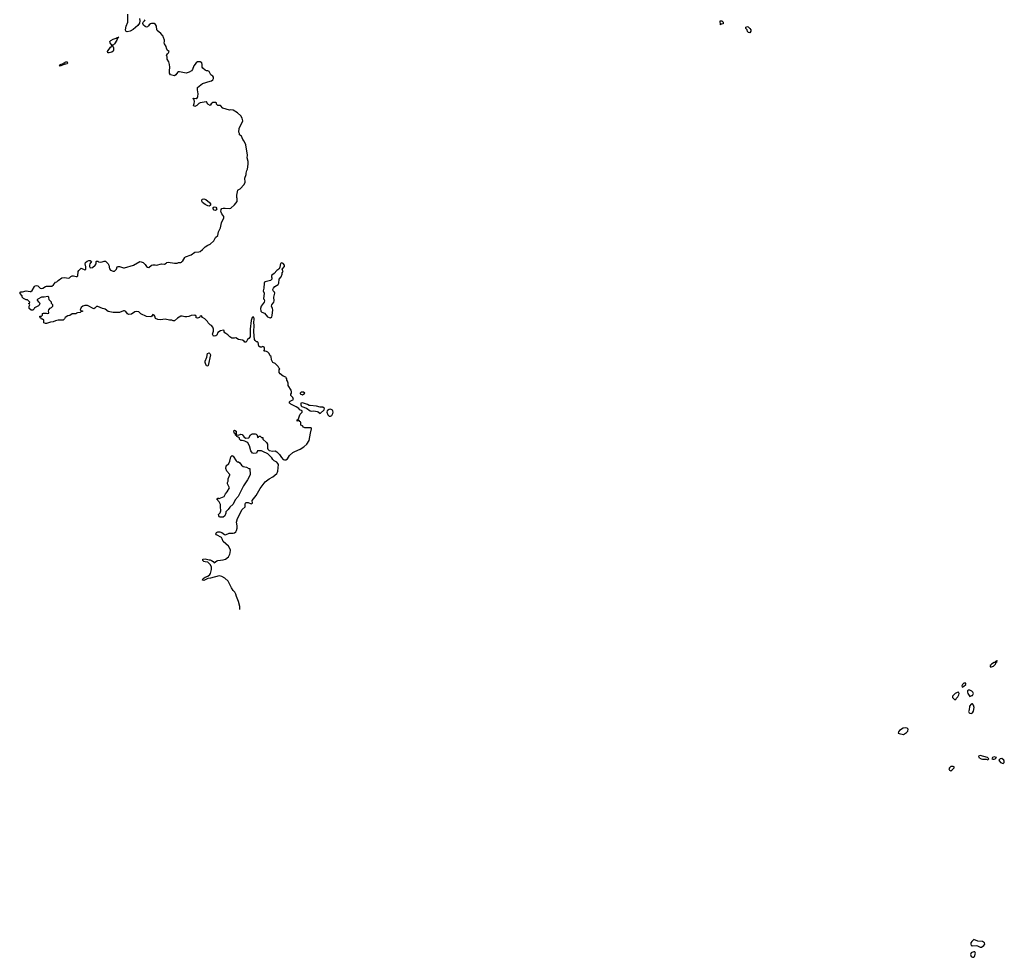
# Model space of a CAD drawing. Header units: inches. Extents: x 2380427 to 2580949, y 385907 to 546039.
# Tile 14 of 121: x 2445109 to 2460509, y 441804 to 456470. Entities that reach past the tile are written whole.
import ezdxf

# ---------------------------------------------------------------- set-up
doc = ezdxf.new("R2010")
doc.units = ezdxf.units.IN
doc.header["$MEASUREMENT"] = 0
for name, color, linetype in [('C4444', 7, 'Continuous'), ('C4445', 7, 'Continuous'), ('C4454', 7, 'Continuous'), ('C4455', 7, 'Continuous'), ('C4464', 7, 'Continuous')]:
    doc.layers.add(name, color=color, linetype=linetype)

msp = doc.modelspace()

# ---------------------------------------------------------------- linework, layer by layer
at = {"layer": 'C4444', "color": 5, "elevation": 60}
for points in [[(2448551, 447244), (2448551, 447290), (2448532, 447372), (2448499, 447450), (2448490, 447482), (2448474, 447514), (2448450, 447542), (2448424, 447584), (2448367, 447687), (2448316, 447736), (2448270, 447761), (2448229, 447769), (2448093, 447733), (2448050, 447727), (2447990, 447699), (2447970, 447702), (2447967, 447710), (2447979, 447730), (2448010, 447750), (2448050, 447766), (2448081, 447790), (2448093, 447810), (2448109, 447870), (2448109, 447910), (2448089, 447950), (2448050, 447985), (2448010, 447990), (2447990, 447997), (2447974, 448010), (2447975, 448030), (2448010, 448036), (2448033, 448033), (2448070, 448019), (2448090, 448019), (2448110, 448013), (2448135, 447995), (2448150, 447976), (2448190, 448003), (2448210, 448011), (2448290, 448021), (2448327, 448033), (2448377, 448070), (2448397, 448110), (2448401, 448130), (2448405, 448170), (2448397, 448197), (2448374, 448234), (2448290, 448309), (2448277, 448350), (2448265, 448370), (2448189, 448410), (2448179, 448430), (2448186, 448450), (2448210, 448458), (2448238, 448458), (2448270, 448448), (2448310, 448418), (2448330, 448412), (2448383, 448437), (2448450, 448439), (2448470, 448445), (2448490, 448458), (2448501, 448479), (2448510, 448514), (2448512, 448552), (2448501, 448610), (2448513, 448667), (2448590, 448807), (2448633, 448850), (2448637, 448870), (2448634, 448890), (2448642, 448910), (2448650, 448916), (2448680, 448920), (2448730, 448899), (2448749, 448910), (2448744, 448950), (2448805, 449030), (2448870, 449135), (2448950, 449239), (2449009, 449290), (2449070, 449319), (2449133, 449370), (2449143, 449390), (2449146, 449410), (2449155, 449510), (2449148, 449530), (2449130, 449548), (2449090, 449568), (2449068, 449590), (2449050, 449618), (2448990, 449678), (2448910, 449718), (2448890, 449726), (2448830, 449726), (2448810, 449688), (2448770, 449685), (2448749, 449690), (2448726, 449726), (2448705, 449805), (2448679, 449850), (2448663, 449863), (2448630, 449879), (2448590, 449889), (2448566, 449890), (2448548, 449908), (2448546, 449930), (2448506, 449950), (2448502, 449962), (2448486, 449970), (2448486, 449990), (2448478, 449998), (2448470, 449998), (2448469, 450000)], [(2448493, 450000), (2448493, 449993), (2448498, 449978), (2448530, 449972), (2448570, 449985), (2448590, 449982), (2448618, 449938), (2448646, 449926), (2448690, 449931), (2448721, 449979), (2448732, 449988), (2448750, 449990), (2448791, 449991), (2448806, 449986), (2448822, 449970), (2448830, 449934), (2448842, 449938), (2448850, 449954), (2448870, 449954), (2448890, 449934), (2448913, 449933), (2448914, 449910), (2448970, 449854), (2448982, 449830), (2448982, 449770), (2448992, 449752), (2449013, 449733), (2449070, 449722), (2449104, 449724), (2449130, 449712), (2449172, 449670), (2449202, 449622), (2449230, 449592), (2449250, 449585), (2449270, 449585), (2449297, 449603), (2449330, 449652), (2449380, 449700), (2449410, 449718), (2449498, 449750), (2449555, 449790), (2449599, 449830), (2449634, 449890), (2449659, 450000)]]:
    msp.add_lwpolyline(points, dxfattribs=at)
msp.add_lwpolyline([(2448690, 449452), (2448710, 449452), (2448711, 449350), (2448672, 449270), (2448610, 449178), (2448526, 449010), (2448481, 448959), (2448447, 448893), (2448394, 448846), (2448370, 448809), (2448331, 448770), (2448331, 448750), (2448316, 448710), (2448290, 448689), (2448270, 448686), (2448246, 448690), (2448234, 448694), (2448222, 448710), (2448218, 448730), (2448244, 448756), (2448255, 448790), (2448255, 448810), (2448249, 448831), (2448248, 448888), (2448230, 448926), (2448206, 448950), (2448202, 448962), (2448186, 448970), (2448202, 448978), (2448210, 448992), (2448222, 448982), (2448230, 448982), (2448306, 449010), (2448327, 449053), (2448356, 449084), (2448388, 449150), (2448358, 449210), (2448358, 449230), (2448368, 449250), (2448368, 449290), (2448398, 449350), (2448398, 449358), (2448348, 449410), (2448335, 449450), (2448336, 449484), (2448338, 449490), (2448379, 449530), (2448396, 449564), (2448409, 449630), (2448430, 449651), (2448450, 449642), (2448492, 449572), (2448510, 449554), (2448530, 449552), (2448550, 449538), (2448580, 449500), (2448602, 449482), (2448654, 449470)], close=True, dxfattribs=at)
at = {"layer": 'C4445', "color": 5, "elevation": 60}
for points in [[(2449659, 450000), (2449675, 450070), (2449667, 450087), (2449570, 450088), (2449550, 450098), (2449530, 450118), (2449506, 450130), (2449506, 450170), (2449502, 450182), (2449490, 450186), (2449482, 450202), (2449470, 450206), (2449458, 450202), (2449452, 450188), (2449446, 450190), (2449448, 450210), (2449462, 450218), (2449477, 450243), (2449485, 450275), (2449498, 450302), (2449528, 450330), (2449528, 450350), (2449490, 450368), (2449475, 450390), (2449435, 450415), (2449350, 450456), (2449333, 450470), (2449322, 450490), (2449337, 450503), (2449389, 450530), (2449379, 450559), (2449349, 450590), (2449348, 450610), (2449362, 450630), (2449362, 450650), (2449354, 450674), (2449308, 450750), (2449307, 450787), (2449296, 450816), (2449286, 450830), (2449286, 450850), (2449278, 450870), (2449270, 450878), (2449230, 450895), (2449182, 450930), (2449169, 450950), (2449169, 450991), (2449178, 451010), (2449163, 451023), (2449150, 451046), (2449106, 451090), (2449066, 451110), (2449048, 451148), (2449042, 451202), (2449026, 451210), (2449008, 451248), (2448988, 451268), (2448970, 451278), (2448950, 451286), (2448927, 451287), (2448938, 451302), (2448938, 451330), (2448930, 451346), (2448910, 451358), (2448891, 451349), (2448870, 451349), (2448850, 451364), (2448839, 451419), (2448830, 451429), (2448810, 451433), (2448790, 451454), (2448783, 451470), (2448772, 451590), (2448778, 451690), (2448772, 451730), (2448776, 451790), (2448770, 451818), (2448750, 451819), (2448746, 451814), (2448730, 451766), (2448711, 451630), (2448711, 451570), (2448715, 451550), (2448713, 451510), (2448690, 451482), (2448672, 451470), (2448650, 451428), (2448630, 451428), (2448620, 451440), (2448596, 451456), (2448530, 451469), (2448490, 451494), (2448470, 451489), (2448429, 451489), (2448398, 451510), (2448363, 451543), (2448318, 451570), (2448308, 451590), (2448306, 451610), (2448295, 451615), (2448250, 451601), (2448210, 451579), (2448190, 451535), (2448177, 451523), (2448150, 451518), (2448142, 451522), (2448133, 451530), (2448126, 451550), (2448141, 451599), (2448139, 451630), (2448130, 451658), (2448110, 451688), (2448090, 451698), (2448058, 451730), (2448048, 451748), (2448006, 451790), (2447966, 451810), (2447950, 451838), (2447934, 451830), (2447922, 451810), (2447890, 451799), (2447870, 451808), (2447868, 451830), (2447849, 451849), (2447790, 451841), (2447753, 451827), (2447722, 451822), (2447690, 451823), (2447650, 451833), (2447630, 451833), (2447578, 451802), (2447530, 451758), (2447510, 451758), (2447488, 451768), (2447450, 451769), (2447386, 451786), (2447310, 451777), (2447270, 451779), (2447235, 451795), (2447222, 451830), (2447210, 451848), (2447190, 451858), (2447174, 451830), (2447160, 451820), (2447090, 451829), (2447002, 451870), (2446970, 451902), (2446930, 451904), (2446910, 451899), (2446855, 451865), (2446810, 451859), (2446795, 451870), (2446770, 451908), (2446750, 451918), (2446730, 451918), (2446670, 451888), (2446570, 451888), (2446490, 451905), (2446443, 451943), (2446430, 451949), (2446406, 451950), (2446330, 451986), (2446310, 451986), (2446284, 451956), (2446270, 451948), (2446170, 451999), (2446130, 452002), (2446094, 451990), (2446070, 451966), (2446054, 451930), (2446070, 451914), (2446090, 451914), (2446093, 451907), (2446070, 451906), (2446052, 451888), (2446013, 451887), (2445998, 451882), (2445990, 451868), (2445930, 451868), (2445895, 451845), (2445864, 451836), (2445822, 451810), (2445811, 451789), (2445790, 451768), (2445708, 451768), (2445670, 451759), (2445630, 451742), (2445590, 451738), (2445530, 451718), (2445510, 451718), (2445488, 451730), (2445486, 451770), (2445467, 451787), (2445448, 451788), (2445442, 451802), (2445428, 451808), (2445426, 451830), (2445430, 451834), (2445450, 451834), (2445466, 451850), (2445467, 451873), (2445480, 451880), (2445530, 451882), (2445550, 451874), (2445562, 451878), (2445566, 451890), (2445558, 451910), (2445566, 451930), (2445583, 451957), (2445606, 451970), (2445626, 451990), (2445626, 452010), (2445606, 452030), (2445606, 452050), (2445568, 452088), (2445566, 452130), (2445550, 452138), (2445490, 452128), (2445450, 452128), (2445390, 452098), (2445382, 452090), (2445384, 452084), (2445400, 452060), (2445412, 452050), (2445422, 452030), (2445415, 452005), (2445405, 451995), (2445338, 451962), (2445333, 451947), (2445313, 451927), (2445290, 451926), (2445258, 451950), (2445258, 451990), (2445266, 452010), (2445262, 452022), (2445246, 452030), (2445262, 452038), (2445266, 452050), (2445230, 452086), (2445208, 452088), (2445167, 452107), (2445146, 452130), (2445146, 452150), (2445109, 452190), (2445129, 452211), (2445151, 452211), (2445210, 452227), (2445270, 452216), (2445282, 452218), (2445304, 452236), (2445341, 452299), (2445350, 452306), (2445369, 452311), (2445390, 452306), (2445430, 452271), (2445450, 452266), (2445470, 452271), (2445510, 452296), (2445530, 452301), (2445610, 452301), (2445637, 452323), (2445670, 452362), (2445690, 452372), (2445709, 452391), (2445768, 452432), (2445810, 452438), (2445874, 452426), (2445890, 452431), (2445910, 452452), (2445930, 452465), (2445950, 452465), (2445990, 452451), (2446010, 452452), (2446018, 452462), (2446024, 452530), (2446034, 452546), (2446063, 452577), (2446070, 452582), (2446130, 452558), (2446142, 452570), (2446143, 452603), (2446135, 452650), (2446138, 452670), (2446165, 452695), (2446190, 452705), (2446210, 452702), (2446234, 452690), (2446207, 452653), (2446201, 452630), (2446201, 452610), (2446211, 452591), (2446250, 452596), (2446288, 452630), (2446306, 452650), (2446306, 452690), (2446310, 452694), (2446330, 452692), (2446342, 452682), (2446370, 452678), (2446400, 452680), (2446430, 452692), (2446450, 452694), (2446490, 452652), (2446501, 452630), (2446515, 452575), (2446530, 452552), (2446570, 452536), (2446590, 452538), (2446609, 452551), (2446622, 452570), (2446635, 452605), (2446649, 452611), (2446670, 452611), (2446730, 452591), (2446750, 452591), (2446888, 452630), (2446990, 452686), (2447010, 452685), (2447042, 452670), (2447070, 452642), (2447092, 452610), (2447110, 452598), (2447130, 452592), (2447168, 452630), (2447190, 452636), (2447230, 452636), (2447250, 452631), (2447329, 452651), (2447372, 452648), (2447400, 452660), (2447410, 452671), (2447430, 452676), (2447530, 452663), (2447570, 452663), (2447590, 452671), (2447627, 452673), (2447642, 452678), (2447646, 452690), (2447660, 452700), (2447677, 452723), (2447689, 452750), (2447700, 452760), (2447790, 452791), (2447850, 452836), (2447910, 452838), (2447934, 452846), (2447970, 452876), (2448010, 452919), (2448050, 452945), (2448090, 452961), (2448144, 453010), (2448170, 453061), (2448206, 453094), (2448219, 453150), (2448247, 453213), (2448267, 453293), (2448302, 453370), (2448299, 453390), (2448271, 453431), (2448259, 453459), (2448255, 453470), (2448261, 453499), (2448270, 453515), (2448290, 453523), (2448323, 453523), (2448390, 453515), (2448410, 453521), (2448470, 453572), (2448512, 453628), (2448512, 453672), (2448505, 453690), (2448506, 453726), (2448518, 453802), (2448526, 453810), (2448557, 453823), (2448622, 453890), (2448634, 453930), (2448629, 453990), (2448649, 454050), (2448649, 454070), (2448659, 454110), (2448670, 454134), (2448681, 454210), (2448681, 454250), (2448669, 454310), (2448673, 454353), (2448644, 454510), (2448619, 454570), (2448598, 454598), (2448578, 454650), (2448549, 454669), (2448548, 454690), (2448535, 454710), (2448539, 454770), (2448597, 454890), (2448589, 454930), (2448570, 454964), (2448514, 455014), (2448450, 455057), (2448410, 455059), (2448390, 455054), (2448285, 455085), (2448250, 455126), (2448206, 455130), (2448188, 455148), (2448186, 455170), (2448175, 455175), (2448127, 455173), (2448105, 455155), (2448090, 455129), (2448050, 455149), (2448030, 455186), (2448026, 455186), (2447930, 455169), (2447910, 455159), (2447879, 455130), (2447850, 455113), (2447837, 455117), (2447827, 455127), (2447840, 455160), (2447845, 455190), (2447835, 455215), (2447822, 455230), (2447824, 455236), (2447830, 455242), (2447870, 455238), (2447889, 455251), (2447896, 455270), (2447901, 455310), (2447889, 455371), (2447889, 455411), (2447969, 455471), (2448090, 455506), (2448110, 455516), (2448129, 455530), (2448139, 455550), (2448139, 455570), (2448130, 455588), (2448098, 455610), (2448070, 455658), (2448049, 455669), (2448030, 455669), (2448010, 455679), (2447973, 455710), (2447961, 455730), (2447964, 455770), (2447955, 455795), (2447930, 455809), (2447891, 455809), (2447867, 455793), (2447830, 455748), (2447811, 455689), (2447798, 455670), (2447758, 455650), (2447710, 455635), (2447610, 455656), (2447590, 455652), (2447577, 455643), (2447550, 455609), (2447530, 455593), (2447470, 455605), (2447453, 455633), (2447451, 455670), (2447458, 455730), (2447453, 455767), (2447442, 455810), (2447415, 455850), (2447415, 455890), (2447406, 455910), (2447422, 455938), (2447438, 455950), (2447446, 455970), (2447418, 455990), (2447403, 456023), (2447398, 456050), (2447375, 456090), (2447369, 456110), (2447375, 456130), (2447375, 456150), (2447357, 456190), (2447353, 456210), (2447316, 456256), (2447260, 456300), (2447254, 456310), (2447249, 456370), (2447235, 456395), (2447210, 456409), (2447190, 456413), (2447171, 456409), (2447155, 456405), (2447132, 456390), (2447125, 456375), (2447110, 456358), (2447090, 456355), (2447070, 456362), (2447045, 456385), (2447035, 456410), (2447042, 456430), (2447062, 456450), (2447069, 456470)], [(2446984, 456490), (2446988, 456450), (2446984, 456416), (2446959, 456381), (2446883, 456317), (2446838, 456290), (2446790, 456279), (2446769, 456289), (2446765, 456310), (2446775, 456370), (2446799, 456430), (2446799, 456559)], [(2450000, 450360), (2449993, 450370), (2449970, 450377), (2449947, 450373), (2449923, 450357), (2449916, 450350), (2449914, 450330), (2449926, 450290), (2449950, 450271), (2449970, 450266), (2449990, 450278), (2450000, 450298)], [(2448469, 450000), (2448462, 450010), (2448460, 450040), (2448470, 450052), (2448495, 450035), (2448493, 450000)]]:
    msp.add_lwpolyline(points, dxfattribs=at)
for points in [[(2446510, 455949), (2446489, 455950), (2446484, 455970), (2446530, 456039), (2446544, 456050), (2446549, 456070), (2446525, 456110), (2446519, 456130), (2446535, 456145), (2446570, 456165), (2446619, 456181), (2446632, 456192), (2446648, 456192), (2446658, 456198), (2446646, 456186), (2446634, 456186), (2446638, 456178), (2446630, 456150), (2446590, 456090), (2446570, 456073), (2446554, 456070), (2446562, 456050), (2446570, 456046), (2446575, 456035), (2446578, 456010), (2446576, 455990), (2446570, 455977), (2446550, 455961)], [(2445830, 455776), (2445804, 455776), (2445802, 455770), (2445750, 455747), (2445728, 455748), (2445740, 455760), (2445744, 455770), (2445796, 455784), (2445795, 455790), (2445830, 455812), (2445851, 455810), (2445856, 455790), (2445850, 455781)], [(2448070, 453555), (2448050, 453556), (2448010, 453578), (2447970, 453610), (2447958, 453630), (2447958, 453650), (2447970, 453662), (2447990, 453666), (2448019, 453659), (2448077, 453610), (2448091, 453590), (2448094, 453570), (2448090, 453566)], [(2448170, 453488), (2448150, 453492), (2448137, 453510), (2448136, 453530), (2448150, 453545), (2448177, 453537), (2448192, 453512), (2448183, 453497)], [(2449210, 452665), (2449190, 452655), (2449179, 452601), (2449165, 452575), (2449154, 452570), (2449145, 452555), (2449130, 452548), (2449090, 452498), (2449045, 452470), (2449045, 452450), (2449052, 452430), (2449051, 452409), (2449030, 452389), (2448948, 452372), (2448937, 452363), (2448931, 452350), (2448927, 452273), (2448916, 452230), (2448931, 452190), (2448922, 452102), (2448930, 452094), (2448938, 452070), (2448931, 452050), (2448887, 451990), (2448877, 451950), (2448881, 451910), (2448894, 451894), (2448937, 451877), (2448984, 451824), (2449010, 451811), (2449030, 451807), (2449050, 451822), (2449057, 451843), (2449069, 451930), (2449065, 451950), (2449048, 451988), (2449050, 452010), (2449081, 452050), (2449087, 452070), (2449083, 452130), (2449098, 452190), (2449093, 452210), (2449075, 452230), (2449069, 452250), (2449077, 452270), (2449101, 452299), (2449152, 452328), (2449163, 452350), (2449169, 452411), (2449196, 452450), (2449213, 452490), (2449215, 452510), (2449228, 452530), (2449218, 452550), (2449215, 452570), (2449249, 452610), (2449253, 452630), (2449230, 452656)], [(2448050, 451049), (2448030, 451058), (2448013, 451090), (2448007, 451110), (2448007, 451130), (2448036, 451190), (2448048, 451250), (2448070, 451258), (2448084, 451250), (2448092, 451230), (2448057, 451063)], [(2449550, 450646), (2449510, 450646), (2449494, 450630), (2449498, 450618), (2449530, 450602), (2449546, 450610), (2449566, 450630)], [(2449530, 450479), (2449506, 450474), (2449505, 450445), (2449511, 450430), (2449521, 450421), (2449593, 450393), (2449650, 450354), (2449670, 450348), (2449710, 450351), (2449761, 450341), (2449776, 450336), (2449810, 450312), (2449869, 450370), (2449874, 450390), (2449850, 450409), (2449810, 450409), (2449750, 450424), (2449650, 450433), (2449636, 450436), (2449610, 450453)]]:
    msp.add_lwpolyline(points, close=True, dxfattribs=at)
at = {"layer": 'C4454', "color": 5, "elevation": 60}
for points in [[(2459890, 446094), (2459877, 446090), (2459853, 446070), (2459842, 446050), (2459850, 446031), (2459870, 446039), (2459909, 446070), (2459909, 446090)], [(2459790, 445949), (2459770, 445947), (2459741, 445930), (2459697, 445890), (2459699, 445870), (2459710, 445856), (2459730, 445838), (2459750, 445834), (2459758, 445850), (2459784, 445876), (2459800, 445910), (2459802, 445930)], [(2458956, 445396), (2458925, 445390), (2458868, 445350), (2458854, 445330), (2458847, 445310), (2458863, 445303), (2458930, 445290), (2458950, 445300), (2458981, 445319), (2459000, 445340), (2459004, 445370), (2458989, 445390)], [(2459710, 444786), (2459670, 444786), (2459650, 444766), (2459642, 444750), (2459644, 444744), (2459654, 444730), (2459670, 444722), (2459686, 444730), (2459726, 444770), (2459722, 444782)]]:
    msp.add_lwpolyline(points, close=True, dxfattribs=at)
for points in [[(2460000, 445965), (2459992, 445972), (2459970, 445985), (2459950, 445985), (2459931, 445970), (2459931, 445950), (2459936, 445930), (2459970, 445885), (2460000, 445897)], [(2460000, 445767), (2459990, 445765), (2459965, 445730), (2459961, 445670), (2459951, 445650), (2459958, 445630), (2459970, 445621), (2459990, 445619), (2460000, 445623)], [(2460000, 442050), (2459986, 442030), (2459984, 442010), (2459991, 441990), (2460000, 441987)], [(2460000, 441877), (2459990, 441873), (2459978, 441850), (2459990, 441816), (2460000, 441810)]]:
    msp.add_lwpolyline(points, dxfattribs=at)
at = {"layer": 'C4455', "color": 5, "elevation": 40}
for points in [[(2456070, 456388), (2456066, 456450), (2456070, 456454), (2456090, 456454), (2456114, 456430), (2456114, 456410), (2456110, 456406), (2456078, 456402)], [(2456530, 456266), (2456509, 456269), (2456490, 456286), (2456486, 456310), (2456468, 456330), (2456467, 456353), (2456490, 456362), (2456500, 456360), (2456530, 456334), (2456542, 456310), (2456542, 456290)]]:
    msp.add_lwpolyline(points, close=True, dxfattribs=at)
at = {"layer": 'C4455', "color": 5, "elevation": 60}
msp.add_lwpolyline([(2450000, 450298), (2450006, 450310), (2450009, 450330), (2450007, 450350), (2450000, 450360)], dxfattribs=at)
at = {"layer": 'C4464', "color": 5, "elevation": 60}
for points in [[(2460390, 446448), (2460385, 446435), (2460369, 446430), (2460364, 446416), (2460350, 446414), (2460310, 446391), (2460303, 446377), (2460289, 446370), (2460285, 446350), (2460290, 446346), (2460310, 446347), (2460340, 446360), (2460369, 446390), (2460381, 446419), (2460399, 446430)], [(2460130, 444961), (2460105, 444950), (2460112, 444930), (2460148, 444908), (2460170, 444903), (2460224, 444904), (2460250, 444894), (2460266, 444910), (2460246, 444930)], [(2460350, 444942), (2460322, 444930), (2460314, 444910), (2460330, 444902), (2460350, 444902), (2460366, 444910), (2460386, 444930)], [(2460470, 444912), (2460442, 444910), (2460425, 444890), (2460431, 444870), (2460450, 444851), (2460490, 444834), (2460508, 444852), (2460509, 444870), (2460499, 444890)]]:
    msp.add_lwpolyline(points, close=True, dxfattribs=at)
for points in [[(2460000, 445897), (2460010, 445901), (2460029, 445930), (2460018, 445950), (2460000, 445965)], [(2460000, 445623), (2460010, 445627), (2460026, 445654), (2460035, 445710), (2460027, 445747), (2460010, 445769), (2460000, 445767)], [(2460000, 441987), (2460010, 441983), (2460071, 441991), (2460090, 441985), (2460130, 441961), (2460150, 441961), (2460189, 441990), (2460202, 442010), (2460199, 442030), (2460170, 442053), (2460096, 442056), (2460030, 442082), (2460010, 442064), (2460000, 442050)], [(2460000, 441810), (2460010, 441804), (2460030, 441805), (2460044, 441816), (2460057, 441870), (2460049, 441889), (2460032, 441892), (2460000, 441877)]]:
    msp.add_lwpolyline(points, dxfattribs=at)

doc.saveas('drawing.dxf')
